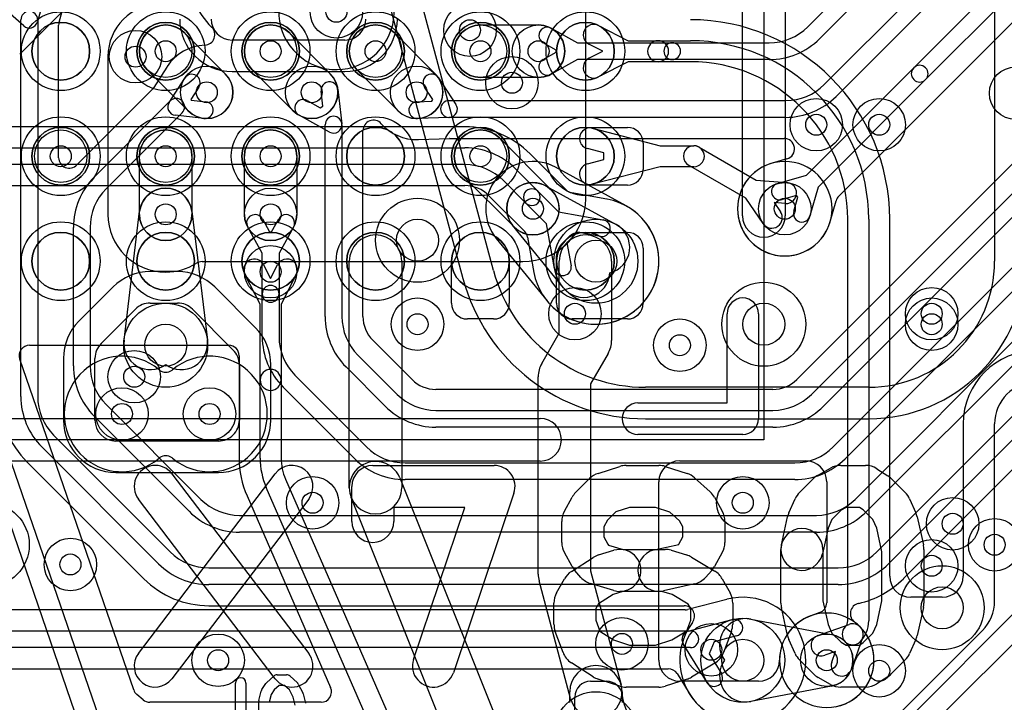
# Model space of a CAD drawing. Extents: x -0.9 to 20.9, y 0 to 20.
# Tile 17 of 39: x 10.1 to 14.7, y 2.6 to 5.9. Entities that reach past the tile are written whole.
import ezdxf

# ---------------------------------------------------------------- set-up
doc = ezdxf.new("R2010")
doc.units = 0
for name, color, linetype in [('1-2-via', 1, 'CONTINUOUS'), ('1-3-via', 1, 'CONTINUOUS'), ('2-3-via', 1, 'CONTINUOUS'), ('3-4-bvh', 1, 'CONTINUOUS'), ('4-5-via', 1, 'CONTINUOUS'), ('4-6-via', 1, 'CONTINUOUS'), ('5-6-via', 1, 'CONTINUOUS'), ('L1', 3, 'CONTINUOUS'), ('L2', 3, 'CONTINUOUS'), ('L3', 3, 'CONTINUOUS'), ('L4', 3, 'CONTINUOUS'), ('L5', 7, 'CONTINUOUS'), ('L6', 7, 'CONTINUOUS'), ('MetalMask-A', 176, 'CONTINUOUS'), ('PartsArea-A', 111, 'CONTINUOUS'), ('PartsSilk-A', 221, 'CONTINUOUS'), ('Resist-A', 2, 'CONTINUOUS'), ('Silk-A', 140, 'CONTINUOUS')]:
    doc.layers.add(name, color=color, linetype=linetype)

msp = doc.modelspace()

# ---------------------------------------------------------------- linework, layer by layer
at = {"layer": '1-2-via'}
for centre in [(10.75, 5.75), (11.25, 5.75), (11.75, 5.75), (12.25, 5.75), (10.25, 5.25), (10.75, 5.25), (11.25, 5.25), (12.25, 5.25), (14.4, 4.45), (10.6, 4.2), (13.5, 3.6), (14.4, 3.3), (13.35, 2.9), (11, 2.85)]:
    msp.add_circle(centre, 0.05, dxfattribs=at)
at = {"layer": '1-3-via'}
for centre in [(13.7, 5), (13.9, 2.85)]:
    msp.add_circle(centre, 0.05, dxfattribs=at)
at = {"layer": '2-3-via'}
for centre in [(12.52675, 5.75), (10.94569, 5.55431), (11.44569, 5.55431), (11.94569, 5.55431), (10.75, 4.97325), (11.25, 4.97325), (12.5, 5), (11.95, 4.45), (13.2, 4.35), (14.7, 3.4), (10.296, 3.306), (12.924, 2.928)]:
    msp.add_circle(centre, 0.05, dxfattribs=at)
at = {"layer": '3-4-bvh'}
for centre in [(11.95, 4.85), (12.8, 4.75), (13.6, 4.45), (10.75, 4.35), (14.45, 3.1), (13.5, 2.85)]:
    msp.add_circle(centre, 0.1, dxfattribs=at)
at = {"layer": '4-5-via'}
for centre in [(10.60644, 5.72403), (12.4, 5.6), (13.85, 5.4), (11.25, 4.7), (11.45, 3.6), (14.5, 3.5), (14.15, 2.8)]:
    msp.add_circle(centre, 0.05, dxfattribs=at)
at = {"layer": '4-6-via'}
for centre in [(11.5635, 5.93775), (10.54172, 4.02264), (10.95908, 4.02264)]:
    msp.add_circle(centre, 0.05, dxfattribs=at)
at = {"layer": '5-6-via'}
for centre in [(12.2, 5.85), (14.15, 5.4), (12.7, 4.5), (14.4, 4.5)]:
    msp.add_circle(centre, 0.05, dxfattribs=at)
at = {"layer": 'L1'}
for p, q in [((12.81251, 5.87247), (12.9545, 5.8)), ((12.83251, 5.75), (12.76705, 5.78341)), ((12.9545, 5.8), (13.09624, 5.8)), ((13.09624, 5.8), (13.25, 5.8)), ((12.76705, 5.71659), (12.83251, 5.75)), ((12.9545, 5.7), (12.81251, 5.62753)), ((13.09624, 5.7), (12.9545, 5.7)), ((13.25, 5.7), (13.09624, 5.7)), ((12.75, 5.3875), (12.95, 5.3875)), ((12.78438, 5.38313), (13.10634, 5.3)), ((13.025, 5.3125), (13.025, 5.1875)), ((12.83746, 5.26615), (12.75938, 5.28631)), ((12.83746, 5.23385), (12.83746, 5.26615)), ((13.10634, 5.3), (13.26699, 5.3)), ((13.29199, 5.2933), (13.56369, 5.13643)), ((12.75938, 5.21369), (12.83746, 5.23385)), ((13.10634, 5.2), (12.78438, 5.11687)), ((13.26699, 5.2), (13.10634, 5.2)), ((13.51371, 5.04982), (13.24199, 5.2067)), ((13.56369, 5.13643), (13.71007, 5.1246)), ((12.95, 5.1125), (12.75, 5.1125)), ((13.59714, 4.92899), (13.51371, 5.04982)), ((13.70201, 5.02492), (13.64948, 5.02917)), ((13.64948, 5.02917), (13.67942, 4.98581)), ((14, 3.03713), (14, 4.95)), ((14.1, 4.95), (14.1, 3.03713)), ((14.20004, 3.25), (14.20004, 4.95)), ((12.72407, 4.8875), (12.95, 4.8875)), ((12.63447, 4.82897), (12.67103, 4.86553)), ((13.025, 4.8125), (13.025, 4.55)), ((11.625, 3.67157), (11.625, 4.75)), ((11.875, 4.75), (11.875, 3.67157)), ((12.1125, 4.55), (12.1125, 4.75)), ((12.3875, 4.75), (12.3875, 4.55)), ((12.6125, 4.55), (12.6125, 4.77593)), ((12.625, 4.4067), (12.625, 4.75)), ((12.875, 4.75), (12.875, 4.37321)), ((11.21659, 4.73295), (11.25, 4.66749)), ((11.25, 4.66749), (11.28341, 4.73295)), ((11.2, 4.5455), (11.12753, 4.68749)), ((11.37247, 4.68749), (11.3, 4.5455)), ((11.2, 4.18507), (11.2, 4.5455)), ((11.3, 4.5455), (11.3, 4.18507)), ((12.3125, 4.475), (12.1875, 4.475)), ((12.95, 4.475), (12.6875, 4.475)), ((13.425, 4.075), (13.425, 4.5)), ((13.575, 4.5), (13.575, 4)), ((9.79727, 4.4163), (10.43075, 2.57921)), ((10.33621, 2.54662), (9.70273, 4.3837)), ((12.54175, 4.2625), (12.625, 4.4067)), ((10.10181, 4.35), (11.04999, 4.35)), ((10.59754, 2.70911), (10.05457, 4.28374)), ((11.09996, 4.30003), (11.09996, 3.81262)), ((12.85825, 4.31071), (12.775, 4.16651)), ((11.2, 3.81263), (11.2, 4.18507)), ((11.3, 4.18507), (11.3, 3.81263)), ((12.525, 3.25982), (12.525, 4.2)), ((12.775, 4.16651), (12.775, 3.27628)), ((13, 4.075), (13.425, 4.075)), ((14.54996, 3.975), (14.54996, 3.25)), ((14.7, 3.13284), (14.7, 3.975)), ((13.5, 3.925), (13, 3.925)), ((13.2, 3.8), (13.79996, 3.8)), ((11.32089, 3.71261), (11.82076, 2.56767)), ((11.86602, 3.71809), (12.33508, 2.54837)), ((11.72912, 2.52766), (11.22924, 3.67259)), ((13.1, 2.85), (13.1, 3.7)), ((13.89996, 3.7), (13.89996, 3.12414)), ((11.13756, 3.63257), (11.536, 2.71996)), ((12.10305, 2.45531), (11.63398, 3.62505)), ((12.775, 3.27628), (12.92074, 2.73235)), ((12.67926, 2.66765), (12.52926, 3.22747)), ((14.44996, 3.15), (14.30004, 3.15)), ((13.86677, 3.07707), (13.82444, 3.06198)), ((13.85803, 2.96775), (14.00695, 3.02084)), ((14.07084, 2.95695), (14.01775, 2.80803)), ((14.20858, 2.55858), (14.64142, 2.99142)), ((13.94124, 2.89124), (13.89161, 2.87355)), ((13.92355, 2.84161), (13.94124, 2.89124)), ((12.77497, 2.75), (12.85117, 2.75)), ((13.57496, 2.75), (13.2, 2.75)), ((10.64232, 2.6619), (10.61241, 2.68733)), ((12.675, 2.6496), (12.675, 2.7)), ((12.7, 2.425), (12.7, 2.67503)), ((12.925, 2.7), (12.925, 2.6496)), ((11.4902, 2.65), (10.67469, 2.65))]:
    msp.add_line(p, q, dxfattribs=at)
for centre, radius in [((10.25, 5.75), 0.1375), ((10.75, 5.75), 0.1375), ((10.75, 5.75), 0.125), ((11.25, 5.75), 0.1375), ((11.25, 5.75), 0.125), ((11.75, 5.75), 0.1375), ((11.75, 5.75), 0.125), ((12.25, 5.75), 0.1375), ((12.25, 5.75), 0.125), ((12.75, 5.75), 0.1375), ((10.25, 5.25), 0.1375), ((10.25, 5.25), 0.125), ((10.75, 5.25), 0.1375), ((10.75, 5.25), 0.125), ((11.25, 5.25), 0.1375), ((11.25, 5.25), 0.125), ((11.75, 5.25), 0.1375), ((12.25, 5.25), 0.1375), ((12.25, 5.25), 0.125), ((12.75, 5.25), 0.1375), ((13.7, 5), 0.125), ((10.25, 4.75), 0.1375), ((10.75, 4.75), 0.1375), ((11.25, 4.75), 0.1375), ((11.75, 4.75), 0.1375), ((12.25, 4.75), 0.1375), ((12.75, 4.75), 0.1375), ((14.4, 4.45), 0.125), ((10.6, 4.2), 0.125), ((13.5, 3.6), 0.125), ((14.4, 3.3), 0.125), ((13.35, 2.9), 0.125), ((11, 2.85), 0.125), ((13.9, 2.85), 0.125)]:
    msp.add_circle(centre, radius, dxfattribs=at)
for centre, radius, start, end in [((12.78978, 5.82794), 0.05, 62.95831, -117.03882), ((13.25, 4.95), 0.95004, 0, 90), ((13.09624, 5.75), 0.05, 90, -90), ((13.09624, 5.75), 0.05, -90, 90), ((13.25, 4.95), 0.85, 0, 90), ((12.78978, 5.67206), 0.05, 117.04169, -62.96118), ((13.25, 4.95), 0.75, 0, 90), ((12.75, 5.25), 0.1375, 90, -90), ((12.77188, 5.33472), 0.05, 75.52183, -104.47748), ((12.95, 5.3125), 0.075, 0, 90), ((13.26699, 5.25), 0.05, 59.99927, -120.00016), ((13.26699, 5.25), 0.05, -90, 90), ((12.77188, 5.16528), 0.05, 104.47817, -75.52252), ((12.95, 5.1875), 0.075, -90, 0), ((13.70604, 5.07476), 0.05, -94.62281, 85.37811), ((13.63828, 4.9574), 0.05, -145.37225, 34.62387), ((12.25, 4.75), 0.1375, 0, 180), ((12.72406, 4.8125), 0.075, 89.99236, 135), ((12.95, 4.8125), 0.075, 0, 90), ((11.75, 4.75), 0.125, 0, 180), ((12.75, 4.75), 0.125, 0, 180), ((12.6875, 4.77593), 0.075, 134.9946, 180), ((11.17206, 4.71022), 0.05, 27.04169, -152.96118), ((11.32794, 4.71022), 0.05, -27.04169, 152.96118), ((13.5, 4.5), 0.075, 0, 180), ((12.1875, 4.55), 0.075, 180, -90), ((12.3125, 4.55), 0.075, -90, 0), ((12.6875, 4.55), 0.075, 180, -90), ((12.95, 4.55), 0.075, -90, 0), ((12.75, 4.37321), 0.125, -30.00073, 0), ((10.10181, 4.30003), 0.04997, 90, -160.97402), ((11.04999, 4.30003), 0.04997, 0, 90), ((14.9, 3.975), 0.35004, 90, 180), ((11.25, 4.18507), 0.05, 0, 180), ((12.65, 4.2), 0.125, 149.99927, 180), ((11.25, 4.18507), 0.05, 180, 0), ((14.9, 3.975), 0.2, 90, 180), ((13, 4), 0.075, 90, -90), ((13.5, 4), 0.075, -90, 0), ((11.55, 3.81264), 0.45004, -179.99745, -156.41407), ((11.55, 3.81264), 0.35, -179.99836, -156.41371), ((11.55, 3.81264), 0.25, -179.99771, -156.4138), ((11.75, 3.67157), 0.125, 21.84907, -158.1492), ((13.2, 3.7), 0.1, 90, 180), ((13.79996, 3.7), 0.1, 0, 90), ((11.75, 3.67157), 0.125, 180, 0), ((12.65, 3.25982), 0.125, 180, -165.00097), ((14.30004, 3.25), 0.1, 180, -90), ((14.44996, 3.25), 0.1, -90, 0), ((13.84999, 3.12414), 0.04997, -70.37934, 0), ((14.5, 3.13284), 0.2, -45, 0), ((13.9, 2.85), 0.22504, 110.07359, 180), ((13.80561, 3.1083), 0.04997, -69.92578, -69.75532), ((13.87482, 2.92065), 0.15004, 109.61966, 110.24542), ((14.02374, 2.97376), 0.05, 135, -45), ((13.96037, 3.03713), 0.03963, -45, 0), ((14.02374, 2.97374), 0.05, -19.61991, 109.61991), ((13.96037, 3.03713), 0.13963, -45, 0), ((13.87482, 2.92065), 0.05, 109.61991, -70.37884), ((12.8, 2.7), 0.125, 0, 180), ((13.2, 2.85), 0.1, 180, -90), ((13.57496, 2.85), 0.1, -90, 0), ((13.97065, 2.82482), 0.05, 160.38009, -19.62116), ((12.8, 2.7), 0.125, -165.00097, 14.99968), ((12.77497, 2.67503), 0.07497, 90, 180), ((12.85117, 2.67503), 0.07497, 5.21173, 90), ((10.64478, 2.7254), 0.04997, -160.97402, -130.37371), ((11.4902, 2.69997), 0.04997, -90, 23.57948), ((13.125, 2.7), 0.2, -174.79027, -90), ((10.67469, 2.69997), 0.04997, -130.37371, -90)]:
    msp.add_arc(centre, radius, start, end, dxfattribs=at)
at = {"layer": 'L2'}
for p, q in [((12.75179, 5.04821), (12.75179, 6.25)), ((10.05433, 5.73607), (10.40913, 6.09087)), ((12.25, 5.875), (12.52675, 5.875)), ((10.83839, 5.83839), (11.03408, 5.6427)), ((11.33839, 5.83839), (11.53408, 5.6427)), ((11.83839, 5.83839), (12.03408, 5.6427)), ((10.47496, 5.72504), (10.47496, 4.97325)), ((10.8573, 5.46592), (10.66161, 5.66161)), ((11.3573, 5.46592), (11.16161, 5.66161)), ((11.8573, 5.46592), (11.66161, 5.66161)), ((12.52675, 5.625), (12.25, 5.625)), ((12.33839, 5.33839), (12.58839, 5.08839)), ((10.625, 4.97325), (10.625, 5.25)), ((10.875, 5.25), (10.875, 4.97325)), ((11.125, 4.97325), (11.125, 5.25)), ((11.375, 5.25), (11.375, 4.97325)), ((12.41161, 4.91161), (12.16161, 5.16161)), ((10.92321, 4.74821), (12.45179, 4.74821))]:
    msp.add_line(p, q, dxfattribs=at)
for centre in [(10.75, 5.75), (11.25, 5.75), (11.75, 5.75), (12.25, 5.75), (12.52675, 5.75), (10.94569, 5.55431), (11.44569, 5.55431), (11.94569, 5.55431), (14.8, 5.55), (10.25, 5.25), (10.75, 5.25), (11.25, 5.25), (12.25, 5.25), (12.5, 5), (13.7, 5), (10.75, 4.97325), (11.25, 4.97325), (11.95, 4.45), (14.4, 4.45), (13.2, 4.35), (10.6, 4.2), (13.5, 3.6), (14.7, 3.4), (10.296, 3.306), (14.4, 3.3), (12.924, 2.928), (13.35, 2.9), (11, 2.85), (13.9, 2.85)]:
    msp.add_circle(centre, 0.125, dxfattribs=at)
for centre, radius, start, end in [((10.72496, 5.72504), 0.25, 90, 180), ((10.75, 5.75), 0.125, 45, -135), ((11.25, 5.75), 0.125, 45, -135), ((11.75, 5.75), 0.125, 45, -135), ((12.25, 5.75), 0.125, 90, -90), ((12.52675, 5.75), 0.125, -90, 90), ((10.94569, 5.55431), 0.125, -135, 45), ((11.44569, 5.55431), 0.125, -135, 45), ((11.94569, 5.55431), 0.125, -135, 45), ((10.75, 5.25), 0.125, 0, 180), ((11.25, 5.25), 0.125, 0, 180), ((12.25, 5.25), 0.125, 45, -135), ((13.7, 5), 0.22504, 90, -90), ((13.7, 5), 0.22504, -90, 90), ((12.5, 5), 0.125, -135, 45), ((12.45179, 5.04821), 0.3, -90, 0), ((10.75001, 4.97325), 0.27505, 180, -90.00208), ((10.75, 4.97325), 0.125, 180, 0), ((11.25, 4.97325), 0.125, 180, 0), ((10.75, 4.97325), 0.27504, -89.80835, -57.7961), ((10.92321, 4.69824), 0.04997, 90, 122.20472), ((10.75109, 4.64824), 0.04997, 90.19492, 91.24985), ((13.9, 2.85), 0.22504, 90, -90), ((13.9, 2.85), 0.22504, -90, 90)]:
    msp.add_arc(centre, radius, start, end, dxfattribs=at)
at = {"layer": 'L3'}
for p, q in [((13.88813, 5.59115), (14.58384, 6.28686)), ((14.64041, 6.23029), (13.9447, 5.53458)), ((14.31465, 5.67121), (14.83385, 6.19041)), ((13.80959, 5.86615), (14.08385, 6.14041)), ((14.89042, 6.13384), (14.37121, 5.61465)), ((14.14042, 6.08384), (13.86616, 5.80958)), ((13.9576, 5.05956), (14.96116, 6.0631)), ((10.17483, 6.02114), (10.13857, 5.88939)), ((10.07343, 5.8701), (9.97128, 5.96087)), ((10.24183, 5.88758), (10.27129, 5.9946)), ((10.06, 4.10594), (10.06, 5.9)), ((10.14, 5.9), (10.14, 4.10594)), ((10.24004, 5.24301), (10.24004, 5.87432)), ((12.58748, 5.85925), (12.7121, 5.79)), ((12.61055, 5.75492), (12.54862, 5.78933)), ((12.7121, 5.79), (13.16374, 5.79)), ((13.16374, 5.79), (13.62574, 5.79)), ((12.54862, 5.71067), (12.61055, 5.74508)), ((12.61055, 5.74508), (12.61055, 5.75492)), ((12.7121, 5.71), (12.58748, 5.64075)), ((13.16374, 5.71), (12.7121, 5.71)), ((13.62574, 5.71), (13.16374, 5.71)), ((15.26311, 5.69321), (13.75679, 4.18688)), ((10.7554, 5.67446), (10.69325, 5.57774)), ((13.8028, 5.15936), (14.31465, 5.67121)), ((10.76635, 5.50644), (10.84053, 5.62188)), ((12.04997, 5.62323), (12.13336, 5.49705)), ((13.82753, 4.11615), (15.33385, 5.62247)), ((14.37121, 5.61465), (13.85936, 5.1028)), ((10.68654, 5.56942), (10.33884, 5.22172)), ((10.90783, 5.57864), (10.87022, 5.52011)), ((11.49898, 5.48858), (11.49036, 5.55972)), ((11.56978, 5.56934), (11.58971, 5.40482)), ((12.02223, 5.52012), (11.98323, 5.57913)), ((15.39042, 5.5659), (13.8841, 4.05958)), ((10.40958, 5.15098), (10.77172, 5.5131)), ((10.87022, 5.52011), (10.87162, 5.51718)), ((10.87162, 5.51718), (10.94077, 5.50958)), ((11.42402, 5.51487), (11.48682, 5.48036)), ((11.94736, 5.50934), (12.01804, 5.51197)), ((12.01804, 5.51197), (12.02223, 5.52012)), ((12.1, 5.515), (13.70428, 5.515)), ((13.93113, 3.86615), (15.58385, 5.51887)), ((10.82828, 5.45654), (10.46615, 5.09441)), ((10.93203, 5.43006), (10.79563, 5.44506)), ((11.53074, 5.36495), (11.3855, 5.44475)), ((11.48682, 5.48036), (11.49898, 5.48858)), ((15.64042, 5.4623), (13.9877, 3.80958)), ((11.51, 4.48702), (11.51, 5.4)), ((11.59, 5.4), (11.59, 4.48702)), ((12.10148, 5.43503), (11.95034, 5.4294)), ((13.70428, 5.435), (12.1, 5.435)), ((14.03473, 3.61615), (15.83385, 5.41527)), ((11.69004, 4.48702), (11.69004, 5.37177)), ((15.89042, 5.3587), (14.0913, 3.55958)), ((11.95406, 5.32943), (12.10181, 5.33493)), ((12.10367, 5.33496), (13.69647, 5.33496)), ((14.13833, 3.36615), (16.08385, 5.31167)), ((16.14042, 5.2551), (14.1949, 3.30958)), ((13.71019, 5.23694), (13.63999, 5.21689)), ((12.94392, 5.01327), (12.60818, 5.19733)), ((14.26564, 3.23884), (16.21116, 5.18436)), ((13.66567, 5.12019), (13.8028, 5.15936)), ((12.56009, 5.10961), (12.89614, 4.92538)), ((13.85936, 5.1028), (13.82019, 4.96567)), ((13.75579, 5.06273), (13.68765, 5.04327)), ((13.74327, 4.98765), (13.76273, 5.05579)), ((13.76273, 5.05579), (13.75579, 5.06273)), ((13.91672, 4.93936), (13.94488, 5.03795)), ((10.55146, 4.37407), (10.62591, 4.98829)), ((10.87409, 4.98829), (10.94854, 4.37407)), ((11.21067, 4.95138), (11.24508, 4.88945)), ((11.25492, 4.88945), (11.28933, 4.95138)), ((10.31, 4.25198), (10.31, 4.91056)), ((10.39, 4.91056), (10.39, 4.25198)), ((11.21, 4.7879), (11.14075, 4.91252)), ((11.24508, 4.88945), (11.25492, 4.88945)), ((11.35925, 4.91252), (11.29, 4.7879)), ((12.64483, 4.62381), (12.40302, 4.92113)), ((12.32541, 4.85801), (12.56722, 4.56069)), ((11.21, 4.59462), (11.21, 4.7879)), ((11.29, 4.7879), (11.29, 4.59462)), ((11.21, 4.39098), (11.21, 4.59462)), ((11.29, 4.59462), (11.29, 4.39098)), ((11.92391, 4.18688), (11.73688, 4.37391)), ((11.66615, 4.30317), (11.85317, 4.11615)), ((11.7966, 4.05958), (11.60958, 4.2466)), ((11.36615, 4.20713), (11.70713, 3.86615)), ((11.65056, 3.80958), (11.30958, 4.15056)), ((13.64368, 4.14004), (12.03702, 4.14004)), ((10.46615, 4.06813), (10.91813, 3.61615)), ((12.03702, 4.04), (13.64368, 4.04)), ((10.86156, 3.55958), (10.40958, 4.01156)), ((13.64368, 3.96), (12.03702, 3.96)), ((10.21615, 3.92209), (10.77209, 3.36615)), ((10.71552, 3.30958), (10.15958, 3.86552)), ((10.08884, 3.79478), (10.64478, 3.23884)), ((11.89098, 3.79), (13.74728, 3.79)), ((13.74728, 3.71), (11.89098, 3.71)), ((11.10198, 3.54), (13.85088, 3.54)), ((13.85088, 3.46), (11.10198, 3.46)), ((10.95594, 3.29), (13.95448, 3.29)), ((13.95448, 3.21), (10.95594, 3.21)), ((10.95594, 3.10996), (13.21998, 3.10996)), ((13.53751, 3.04645), (13.92344, 2.97278)), ((13.92344, 2.72722), (13.53751, 2.65355))]:
    msp.add_line(p, q, dxfattribs=at)
for centre, radius in [((12.52675, 5.75), 0.125), ((10.94569, 5.55431), 0.125), ((11.44569, 5.55431), 0.125), ((11.94569, 5.55431), 0.125), ((14.8, 5.55), 0.125), ((12.5, 5), 0.125), ((13.7, 5), 0.125), ((10.75, 4.97325), 0.125), ((11.25, 4.97325), 0.125), ((11.95, 4.85), 0.2), ((12.8, 4.75), 0.2), ((13.6, 4.45), 0.2), ((11.95, 4.45), 0.125), ((10.75, 4.35), 0.2), ((13.2, 4.35), 0.125), ((9.9, 3.4), 0.2), ((14.7, 3.4), 0.125), ((10.296, 3.306), 0.125), ((14.45, 3.1), 0.2), ((12.924, 2.928), 0.125), ((13.5, 2.85), 0.2), ((13.9, 2.85), 0.125), ((12.8, 2.5), 0.2)]:
    msp.add_circle(centre, radius, dxfattribs=at)
for centre, radius, start, end in [((10.0543, 6.0543), 0.22504, -14.72724, -132.00652), ((11.21088, 6.11825), 0.35004, 179.68245, -133.70707), ((10.1, 5.9), 0.04, 0, 180), ((10.1, 5.9), 0.04, -131.62521, -15.38074), ((10.29001, 5.87432), 0.04997, 164.61214, 180), ((10.93448, 5.82909), 0.04997, -87.66036, 46.28924), ((13.62574, 6.05), 0.26, -90, -45), ((12.56805, 5.82429), 0.04, 60.93566, -119.06043), ((10.9457, 5.55428), 0.22507, 92.33762, 146.91221), ((13.16374, 5.75), 0.04, 90, -90), ((13.16374, 5.75), 0.04, -90, 90), ((13.62574, 6.05), 0.34, -90, -45), ((10.71475, 5.70362), 0.04997, -32.95224, -31.98837), ((12.56805, 5.67571), 0.04, 119.06434, -60.93957), ((14.34293, 5.64293), 0.04, -45, 135), ((10.71336, 5.70147), 0.04997, -32.72007, -32.35422), ((10.94462, 5.55263), 0.22505, 146.86353, 147.14316), ((10.71433, 5.70297), 0.04997, -33.14308, -32.72007), ((10.87418, 5.60026), 0.14003, 147.04303, 147.27682), ((10.87418, 5.60026), 0.04, -32.72059, 147.27581), ((12.0166, 5.60118), 0.04, 33.45566, -146.54003), ((14.34293, 5.64293), 0.04, 135, -45), ((11.53007, 5.56453), 0.04, 6.90649, -173.09283), ((13.70428, 5.775), 0.26, -90, -45), ((10.65121, 5.60475), 0.04997, -45, -32.72007), ((10.8, 5.48482), 0.04, 147.27941, -96.27217), ((10.8, 5.48482), 0.04, -45, 135), ((10.9364, 5.46982), 0.04, -96.27217, 83.72436), ((11.40476, 5.47981), 0.04, 61.21807, -118.78595), ((11.94885, 5.46937), 0.04, 92.13488, -87.8667), ((12.1, 5.475), 0.04, 90, -90), ((12.09999, 5.475), 0.04, -87.86512, 33.45566), ((13.70428, 5.775), 0.34, -90, -45), ((11.55, 5.4), 0.04, 0, 180), ((11.55, 5.40001), 0.04, -118.78193, 6.90649), ((11.74001, 5.37177), 0.04997, 41.59259, 180), ((11.94569, 5.55433), 0.22505, -138.40811, -88.57923), ((11.95251, 5.2794), 0.04997, 91.10082, 91.42207), ((11.94885, 5.46937), 0.14004, -88.89523, -87.86785), ((12.10367, 5.28499), 0.04997, 90, 92.13298), ((13.69647, 5.28499), 0.04997, -74.06405, 90), ((10.29001, 5.24301), 0.04997, 180, -42.72106), ((10.65, 4.91055), 0.44005, 134.99908, 137.27648), ((12.5, 5), 0.22504, 61.26762, -140.87934), ((13.7, 5), 0.22504, 105.55055, -15.68765), ((13.62627, 5.26494), 0.04997, -74.4452, -74.06405), ((10.65, 4.91056), 0.34, 135, 180), ((12.5, 5), 0.125, 61.26772, -140.87991), ((13.67666, 5.08173), 0.04, 105.94736, -74.05924), ((10.65, 4.91056), 0.26, 135, 180), ((10.75, 4.97325), 0.125, 6.91068, 173.08932), ((13.99293, 5.02423), 0.04997, 135, 164.06405), ((12.8, 4.75), 0.30004, -140.73088, 60.91312), ((12.96794, 5.05709), 0.04997, -118.72942, -118.67818), ((12.8, 4.75), 0.30004, 61.26868, 61.32767), ((12.83605, 4.81577), 0.22504, 60.81631, 61.26762), ((12.97015, 5.05587), 0.04997, -119.18601, -119.08356), ((13.78173, 4.97666), 0.04, 164.05264, -15.94077), ((11.17571, 4.93195), 0.04, 29.06434, -150.93957), ((11.32429, 4.93195), 0.04, -29.06434, 150.93957), ((13.96477, 4.92564), 0.04997, 164.06405, 164.31447), ((12.83605, 4.81577), 0.125, -75.87704, 61.26748), ((12.74181, 4.70268), 0.125, -140.87991, -3.72901), ((11.25, 4.59462), 0.04, 0, 180), ((11.25, 4.59462), 0.04, 180, 0), ((12.74182, 4.70267), 0.22504, -140.88292, -140.69286), ((12.52903, 4.52846), 0.04997, 39.26682, 39.30635), ((11.85, 4.48702), 0.34, 180, -135), ((11.85, 4.48702), 0.26, 180, -135), ((11.85, 4.48701), 0.15996, 179.99642, -135.00507), ((10.67555, 4.35903), 0.125, 173.08932, -53.44454), ((10.82445, 4.35903), 0.125, -126.55546, 6.91114), ((11.55, 4.39098), 0.34, 180, -135), ((11.55, 4.39098), 0.26, 180, -135), ((10.65, 4.25198), 0.34, 180, -135), ((10.65, 4.25198), 0.26, 180, -135), ((12.03701, 4.3), 0.15996, -134.99493, -89.99642), ((13.64369, 4.3), 0.15996, -90.00358, -45.00507), ((10.40001, 4.10594), 0.44005, 180, -135.00092), ((10.4, 4.10594), 0.34, 180, -135), ((10.4, 4.10594), 0.26, 180, -135), ((12.03702, 4.3), 0.26, -135, -90), ((13.64368, 4.3), 0.26, -90, -45), ((12.03702, 4.3), 0.34, -135, -90), ((13.64368, 4.3), 0.34, -90, -45), ((11.89098, 4.05), 0.26, -135, -90), ((13.74728, 4.05), 0.26, -90, -45), ((11.89098, 4.05), 0.34, -135, -90), ((13.74728, 4.05), 0.34, -90, -45), ((11.10198, 3.8), 0.26, -135, -90), ((13.85088, 3.8), 0.26, -90, -45), ((11.10198, 3.8), 0.34, -135, -90), ((13.85088, 3.8), 0.34, -90, -45), ((10.95594, 3.55), 0.26, -135, -90), ((13.95448, 3.55), 0.26, -90, -45), ((10.95594, 3.55), 0.34, -135, -90), ((13.95448, 3.55), 0.34, -90, -45), ((10.60945, 3.20351), 0.04997, 43.9622, 45), ((10.95593, 3.55001), 0.44005, -134.88031, -89.9987), ((13.9545, 3.55002), 0.44005, -77.179, -45.12153), ((14.30097, 3.20351), 0.04997, 135, 136.03779), ((13.21998, 3.05999), 0.04997, -36.86531, 90), ((14.06232, 3.072), 0.04997, 102.74023, -126.16815), ((14.06324, 3.07222), 0.04997, 102.82358, 103.82488), ((13.5, 2.85), 0.30004, 143.13316, -79.51513), ((13.51407, 2.92367), 0.125, 79.19169, -143.88736), ((13.9, 2.85), 0.22504, -79.38113, 53.82569), ((13.9, 2.85), 0.125, -79.19169, 79.19169), ((13.51407, 2.77633), 0.125, 143.88736, -79.19285)]:
    msp.add_arc(centre, radius, start, end, dxfattribs=at)
at = {"layer": 'L4'}
for p, q in [((11.60384, 5.80308), (11.0668, 5.80308)), ((11.0668, 5.65304), (11.60384, 5.65304)), ((12.17574, 5.39004), (9.67426, 5.39004)), ((9.67426, 5.29), (12.17573, 5.29)), ((12.65888, 5.08919), (12.48771, 5.26036)), ((12.17573, 5.21), (9.67426, 5.21)), ((12.41615, 5.19041), (12.52323, 5.08333)), ((12.46665, 5.02677), (12.35958, 5.13384)), ((9.67426, 5.10996), (12.17574, 5.10996)), ((12.52322, 5.08333), (12.62141, 4.98514)), ((12.85284, 5.04535), (12.6854, 5.07533)), ((12.28885, 5.06311), (12.46081, 4.89115)), ((12.56485, 4.92858), (12.46666, 5.02677)), ((12.62141, 4.98514), (12.83524, 4.94687)), ((12.60313, 4.71476), (12.56485, 4.92858)), ((12.71161, 4.88773), (12.66227, 4.83834)), ((12.82114, 4.86813), (12.71161, 4.88773)), ((12.47467, 4.86462), (12.50465, 4.69714)), ((12.66227, 4.83834), (12.68187, 4.72886)), ((10.80663, 4.70104), (10.67632, 4.70102)), ((10.49955, 4.62779), (10.33615, 4.46439)), ((11.17793, 4.43333), (10.98347, 4.6278)), ((10.44225, 4.35829), (10.60565, 4.52169)), ((10.67634, 4.55098), (10.80666, 4.551)), ((10.87739, 4.52171), (11.07185, 4.32724)), ((10.26292, 4.28758), (10.26292, 3.99388)), ((10.41296, 3.99388), (10.41296, 4.28758)), ((11.10113, 4.25654), (11.10115, 3.99389)), ((11.25119, 3.99391), (11.25116, 4.25656)), ((11.00115, 3.89388), (10.51296, 3.89388)), ((10.51296, 3.74384), (11.00115, 3.74384)), ((15.25024, 3.53314), (13.45143, 1.73435)), ((14.44088, 2.5823), (15.34415, 3.48557)), ((13.42326, 3.14007), (13.2382, 3.09167)), ((13.22556, 3.09004), (5.1, 3.09004)), ((13.23989, 2.9887), (13.44939, 3.04349)), ((5.1, 2.99), (13.25, 2.99)), ((13.46963, 2.96609), (13.36291, 2.93818)), ((13.25, 2.91), (5.1, 2.91)), ((13.32991, 2.74479), (13.21599, 2.92896)), ((13.36291, 2.93818), (13.33997, 2.88061)), ((13.33997, 2.88061), (13.39795, 2.78687)), ((5.25737, 2.80996), (13.14412, 2.80996)), ((13.18662, 2.78628), (13.24392, 2.69365))]:
    msp.add_line(p, q, dxfattribs=at)
for centre, radius in [((11.5635, 5.93775), 0.125), ((10.60644, 5.72403), 0.125), ((12.4, 5.6), 0.125), ((13.85, 5.4), 0.125), ((11.95, 4.85), 0.2), ((12.8, 4.75), 0.2), ((11.25, 4.7), 0.125), ((13.6, 4.45), 0.2), ((10.75, 4.35), 0.2), ((10.54172, 4.02264), 0.125), ((10.95908, 4.02264), 0.125), ((11.45, 3.6), 0.125), ((14.5, 3.5), 0.125), ((9.9, 3.4), 0.2), ((14.45, 3.1), 0.2), ((13.5, 2.85), 0.2), ((14.15, 2.8), 0.125), ((12.8, 2.5), 0.2)]:
    msp.add_circle(centre, radius, dxfattribs=at)
for centre, radius, start, end in [((11.0668, 5.90308), 0.25004, 180, -90), ((11.0668, 5.90308), 0.1, 180, -90), ((11.60384, 5.90308), 0.1, -90, 0), ((11.60384, 5.90308), 0.25004, -90, 0), ((12.17574, 4.94999), 0.44005, 45.00092, 90), ((12.17573, 4.95), 0.34, 44.99881, 90), ((12.52223, 5.29649), 0.04997, -135, -133.69455), ((12.17573, 4.95), 0.26, 44.99844, 90), ((12.17575, 4.95), 0.15996, 45.00253, 90.00358), ((12.49494, 5.05505), 0.04, 45, -134.99906), ((12.49494, 5.05505), 0.04, -135.01013, 44.99732), ((12.69421, 5.12452), 0.04997, -135, -100.1541), ((12.80001, 4.74999), 0.30005, -169.57952, 79.61847), ((12.82819, 4.9075), 0.14004, 79.41704, 79.86166), ((12.86309, 5.09428), 0.04997, -100.58585, -100.38792), ((12.82819, 4.9075), 0.04, -100.15237, 79.85306), ((12.42548, 4.85582), 0.04997, 10.14281, 45), ((10.67635, 4.45098), 0.25004, 90.00735, 134.99838), ((10.80666, 4.451), 0.25004, 44.99893, 90.00687), ((12.64252, 4.72181), 0.14006, -169.85505, -169.34793), ((12.45576, 4.68668), 0.04997, 10.42175, 10.65558), ((12.6425, 4.72181), 0.04, -169.84763, 10.14983), ((10.67636, 4.45098), 0.1, 90.01146, 135), ((10.80668, 4.451), 0.1, 45, 90.01001), ((10.51296, 4.28759), 0.25004, 135.16041, -179.99771), ((10.30082, 4.49972), 0.04997, -45.7946, -45), ((11.00112, 4.25653), 0.25004, 0.00626, 44.99838), ((10.51296, 4.28758), 0.1, 135, 180), ((11.00114, 4.25653), 0.1, 0.00573, 44.99744), ((10.51296, 3.99388), 0.25004, 180, -90), ((10.51296, 3.99388), 0.1, 180, -90), ((11.00115, 3.99388), 0.25004, -90, 0.00687), ((11.00115, 3.99388), 0.1, -90, 0.00474), ((13.50001, 2.84999), 0.30006, -148.40976, 104.65823), ((13.41144, 3.18862), 0.04997, -76.31695, -75.34632), ((13.22556, 3.14001), 0.04997, -90, -75.34632), ((13.45951, 3.00479), 0.04, -75.34538, 104.65616), ((13.25001, 2.95), 0.04, 104.65462, -148.26488), ((13.25, 2.95), 0.04, -90, 90), ((13.14412, 2.75999), 0.04997, 31.74045, 90), ((13.36393, 2.76583), 0.04, -148.26488, 31.73923), ((13.20142, 2.66736), 0.04997, 30.61961, 31.74045)]:
    msp.add_arc(centre, radius, start, end, dxfattribs=at)
at = {"layer": 'L5'}
for centre in [(11.5635, 5.93775), (12.2, 5.85), (10.60644, 5.72403), (12.4, 5.6), (13.85, 5.4), (14.15, 5.4), (11.25, 4.7), (12.7, 4.5), (14.4, 4.5), (10.54172, 4.02264), (10.95908, 4.02264), (11.45, 3.6), (14.5, 3.5), (14.15, 2.8)]:
    msp.add_circle(centre, 0.125, dxfattribs=at)
for centre, radius, start, end in [((11.56349, 5.93775), 0.27505, 140.5545, 41.13047), ((10.54172, 4.02264), 0.27505, 50.05894, -50.05894), ((10.95908, 4.02264), 0.27505, -129.94106, 129.94106), ((10.75038, 4.27183), 0.04997, -129.94211, -123.69007), ((10.7504, 4.27186), 0.05001, -123.69007, -56.30993), ((10.75042, 4.27183), 0.04997, -56.30993, -50.05789), ((10.75038, 3.77345), 0.04997, 123.69007, 129.94211), ((10.7504, 3.77342), 0.05001, 56.30993, 123.69007), ((10.75042, 3.77345), 0.04997, 50.05789, 56.30993)]:
    msp.add_arc(centre, radius, start, end, dxfattribs=at)
at = {"layer": 'L6'}
for p, q in [((14.69996, 9.25859), (14.69996, 4.75)), ((12.31159, 4.7059), (11.88279, 6.30621)), ((11.73786, 6.26738), (12.16666, 4.66707)), ((14.1, 4.15004), (13.03599, 4.15004)), ((13.03599, 4), (14.1, 4))]:
    msp.add_line(p, q, dxfattribs=at)
for centre in [(11.5635, 5.93775), (12.2, 5.85), (14.15, 5.4), (12.7, 4.5), (14.4, 4.5), (10.54172, 4.02264), (10.95908, 4.02264)]:
    msp.add_circle(centre, 0.125, dxfattribs=at)
for centre, radius, start, end in [((14.1, 4.75), 0.75, -90, 0), ((14.1, 4.75), 0.59996, -90, 0), ((13.036, 4.9), 0.74996, -165.00037, -90.00076), ((13.03599, 4.9), 0.9, -165.00039, -90), ((14.34994, 4.15), 2.5, -90, 0), ((14.34994, 4.15), 2.65004, -90, 0)]:
    msp.add_arc(centre, radius, start, end, dxfattribs=at)
at = {"layer": 'MetalMask-A'}
for centre, start, end in [((10.25, 5.75), 0, 180), ((10.75, 5.75), 0, 180), ((11.25, 5.75), 0, 180), ((11.75, 5.75), 0, 180), ((12.25, 5.75), 0, 180), ((12.75, 5.75), 0, 180), ((10.25, 5.75), 180, 0), ((10.75, 5.75), 180, 0), ((11.25, 5.75), 180, 0), ((11.75, 5.75), 180, 0), ((12.25, 5.75), 180, 0), ((12.75, 5.75), 180, 0), ((10.25, 5.25), 0, 180), ((10.75, 5.25), 0, 180), ((11.25, 5.25), 0, 180), ((11.75, 5.25), 0, 180), ((12.25, 5.25), 0, 180), ((12.75, 5.25), 0, 180), ((10.25, 5.25), 180, 0), ((10.75, 5.25), 180, 0), ((11.25, 5.25), 180, 0), ((11.75, 5.25), 180, 0), ((12.25, 5.25), 180, 0), ((12.75, 5.25), 180, 0), ((10.25, 4.75), 0, 180), ((10.75, 4.75), 0, 180), ((11.25, 4.75), 0, 180), ((11.75, 4.75), 0, 180), ((12.25, 4.75), 0, 180), ((12.75, 4.75), 0, 180), ((10.25, 4.75), 180, 0), ((10.75, 4.75), 180, 0), ((11.25, 4.75), 180, 0), ((11.75, 4.75), 180, 0), ((12.25, 4.75), 180, 0), ((12.75, 4.75), 180, 0)]:
    msp.add_arc(centre, 0.1375, start, end, dxfattribs=at)
at = {"layer": 'PartsArea-A'}
for p, q in [((13.6, 9.1), (13.6, 3.9)), ((13.6, 3.9), (8.4, 3.9))]:
    msp.add_line(p, q, dxfattribs=at)
at = {"layer": 'PartsSilk-A'}
for p, q in [((13.7016, 9.1), (13.7016, 4.96599)), ((13.4984, 4.96599), (13.4984, 8.9984)), ((8.5016, 4.0016), (12.53401, 4.0016)), ((12.53401, 3.7984), (8.4, 3.7984)), ((11.23125, 2.74343), (11.26458, 2.77399)), ((11.28148, 2.78056), (11.32593, 2.78056)), ((11.34283, 2.77399), (11.37616, 2.74343)), ((11.08241, 2.53889), (11.08241, 2.74167)), ((11.13241, 2.74167), (11.13241, 2.56389)), ((11.20883, 2.71109), (11.22735, 2.73887)), ((11.29121, 2.73056), (11.26727, 2.70862)), ((11.3162, 2.73056), (11.29121, 2.73056)), ((11.33921, 2.70946), (11.3162, 2.73056)), ((11.38132, 2.73676), (11.40354, 2.69509)), ((11.19427, 2.65884), (11.20538, 2.70328)), ((11.25283, 2.68696), (11.24352, 2.6497)), ((11.26727, 2.70862), (11.25283, 2.68696)), ((11.35797, 2.67428), (11.33921, 2.70946)), ((11.40573, 2.68939), (11.41684, 2.64495)), ((11.19352, 2.59722), (11.19352, 2.65278)), ((11.36759, 2.63581), (11.35797, 2.67428))]:
    msp.add_line(p, q, dxfattribs=at)
for centre, radius, start, end in [((13.6, 4.96599), 0.1016, 180, 0), ((12.53401, 3.9), 0.1016, -90, 90), ((11.28148, 2.75556), 0.025, 90, 132.51745), ((11.32593, 2.75556), 0.025, 47.4797, 90), ((11.10741, 2.74167), 0.025, 0, 180), ((11.24815, 2.725), 0.025, 132.5203, 146.30993), ((11.35926, 2.725), 0.025, 28.0617, 47.48255), ((11.22963, 2.69722), 0.025, 146.30358, 165.96376), ((11.38148, 2.68333), 0.025, 14.03068, 28.0682), ((11.21852, 2.65278), 0.025, 165.96932, 180)]:
    msp.add_arc(centre, radius, start, end, dxfattribs=at)
at = {"layer": 'Resist-A'}
for centre in [(10.25, 5.75), (10.75, 5.75), (11.25, 5.75), (11.75, 5.75), (12.25, 5.75), (12.75, 5.75), (10.25, 5.25), (10.75, 5.25), (11.25, 5.25), (11.75, 5.25), (12.25, 5.25), (12.75, 5.25), (10.25, 4.75), (10.75, 4.75), (11.25, 4.75), (11.75, 4.75), (12.25, 4.75), (12.75, 4.75)]:
    msp.add_circle(centre, 0.1875, dxfattribs=at)
at = {"layer": 'Silk-A'}
for p, q in [((13.7016, 9.1), (13.7016, 4.96599)), ((13.4984, 4.96599), (13.4984, 8.9984)), ((11.73704, 3.77778), (12.31481, 3.77778)), ((12.81013, 3.73964), (12.91383, 3.77298)), ((12.94444, 3.77778), (13.1, 3.77778)), ((13.13061, 3.77298), (13.23431, 3.73964)), ((13.85838, 3.73159), (13.91764, 3.76493)), ((13.96667, 3.77778), (14.08519, 3.77778)), ((14.13927, 3.76189), (14.19112, 3.72855)), ((10.62046, 2.88282), (11.27231, 3.73838)), ((10.77954, 3.73838), (11.43139, 2.88282)), ((12.70336, 3.6485), (12.77003, 3.71516)), ((13.27059, 3.71878), (13.34467, 3.65212)), ((13.77003, 3.6485), (13.8367, 3.71516)), ((14.20775, 3.71515), (14.27441, 3.64849)), ((11.63704, 3.51111), (11.63704, 3.67778)), ((11.27231, 2.76162), (10.62046, 3.61718)), ((11.43139, 3.61718), (10.77954, 2.76162)), ((12.40955, 3.64579), (12.12067, 2.79023)), ((12.64962, 3.55967), (12.68665, 3.62634)), ((13.3652, 3.62634), (13.40223, 3.55967)), ((13.71973, 3.55172), (13.74936, 3.61839)), ((14.29508, 3.61839), (14.32471, 3.55172)), ((12.1755, 3.57778), (11.83704, 3.57778)), ((11.83704, 3.57778), (11.83704, 3.51111)), ((11.93119, 2.85421), (12.1755, 3.57778)), ((12.96012, 3.57778), (12.89436, 3.55664)), ((13.08432, 3.57778), (12.96012, 3.57778)), ((13.15272, 3.55579), (13.08432, 3.57778)), ((13.99287, 3.57778), (13.96841, 3.56402)), ((14.05581, 3.57778), (13.99287, 3.57778)), ((14.07392, 3.56614), (14.05581, 3.57778)), ((14.11986, 3.5202), (14.07392, 3.56614)), ((12.89436, 3.55664), (12.85469, 3.51697)), ((13.19847, 3.51462), (13.15272, 3.55579)), ((13.68386, 3.39947), (13.71349, 3.5328)), ((13.92458, 3.5202), (13.90656, 3.47964)), ((13.96841, 3.56402), (13.92458, 3.5202)), ((14.13788, 3.47964), (14.11986, 3.5202)), ((14.33095, 3.5328), (14.36058, 3.39947)), ((12.63704, 3.41111), (12.63704, 3.51111)), ((12.85469, 3.51697), (12.83704, 3.4852)), ((12.83704, 3.4852), (12.83704, 3.43702)), ((13.21481, 3.4852), (13.19847, 3.51462)), ((13.21481, 3.43702), (13.21481, 3.4852)), ((13.41481, 3.51111), (13.41481, 3.41111)), ((13.90656, 3.47964), (13.8791, 3.35609)), ((14.16296, 3.3668), (14.13788, 3.47964)), ((12.83704, 3.43702), (12.85614, 3.40264)), ((13.19571, 3.40264), (13.21481, 3.43702)), ((12.85614, 3.40264), (12.8596, 3.39875)), ((12.8596, 3.39875), (12.92949, 3.37778)), ((13.07805, 3.37534), (13.1948, 3.40161)), ((13.1948, 3.40161), (13.19571, 3.40264)), ((12.68665, 3.29588), (12.64962, 3.36255)), ((12.68296, 3.27301), (12.78666, 3.33968)), ((12.81201, 3.35134), (12.88608, 3.37356)), ((12.92949, 3.37778), (13.12963, 3.37778)), ((13.15836, 3.37356), (13.23243, 3.35134)), ((13.25515, 3.34131), (13.36626, 3.27464)), ((13.40223, 3.36255), (13.3652, 3.29588)), ((13.68148, 3.12222), (13.68148, 3.37778)), ((13.88148, 3.37778), (13.88148, 3.1332)), ((14.16296, 3.1332), (14.16296, 3.3668)), ((14.36296, 3.37778), (14.36296, 3.12222)), ((12.61258, 3.17079), (12.64962, 3.23746)), ((12.72896, 3.24467), (12.69933, 3.278)), ((13.35252, 3.278), (13.32289, 3.24467)), ((13.40223, 3.23746), (13.43927, 3.17079)), ((12.88608, 3.182), (12.77497, 3.21533)), ((13.2701, 3.21355), (13.12195, 3.18022)), ((12.88297, 3.16383), (12.81225, 3.11836)), ((12.94354, 3.182), (12.88297, 3.16383)), ((13.11495, 3.17778), (12.91481, 3.17778)), ((13.16298, 3.16337), (13.11495, 3.17778)), ((13.2404, 3.11692), (13.16298, 3.16337)), ((12.6, 3.02222), (12.6, 3.12222)), ((12.81225, 3.11836), (12.8, 3.09631)), ((13.25185, 3.09631), (13.2404, 3.11692)), ((13.45185, 3.12222), (13.45185, 3.02222)), ((13.71349, 2.9672), (13.68386, 3.10053)), ((13.88148, 3.1332), (13.90656, 3.02036)), ((14.13788, 3.02036), (14.16296, 3.1332)), ((14.36058, 3.10053), (14.33095, 2.9672)), ((12.8, 3.09631), (12.8, 3.04014)), ((13.25185, 3.04014), (13.25185, 3.09631)), ((12.8, 3.04014), (12.81921, 2.98828)), ((13.23324, 2.9899), (13.25185, 3.04014)), ((13.90656, 3.02036), (13.92458, 2.9798)), ((14.11986, 2.9798), (14.13788, 3.02036)), ((12.64327, 2.88749), (12.60623, 2.98749)), ((12.81921, 2.98828), (12.88381, 2.94676)), ((13.16213, 2.94724), (13.23324, 2.9899)), ((13.44562, 2.98749), (13.40858, 2.88749)), ((13.92458, 2.9798), (13.96841, 2.93598)), ((14.07392, 2.93386), (14.11986, 2.9798)), ((12.88381, 2.94676), (12.96012, 2.92222)), ((12.96012, 2.92222), (13.08432, 2.92222)), ((13.08432, 2.92222), (13.16213, 2.94724)), ((13.74936, 2.88161), (13.71973, 2.94828)), ((13.96841, 2.93598), (13.99287, 2.92222)), ((13.99287, 2.92222), (14.05581, 2.92222)), ((14.05581, 2.92222), (14.07392, 2.93386)), ((14.32471, 2.94828), (14.29508, 2.88161)), ((12.78667, 2.77144), (12.68297, 2.8381)), ((13.36626, 2.83647), (13.25515, 2.76981)), ((13.8367, 2.78484), (13.77003, 2.8515)), ((14.27441, 2.85151), (14.20775, 2.78485)), ((13.91764, 2.73507), (13.85838, 2.76841)), ((14.19112, 2.77145), (14.13927, 2.73811)), ((12.91383, 2.72702), (12.81013, 2.76036)), ((13.1, 2.72222), (12.94444, 2.72222)), ((13.23431, 2.76036), (13.13061, 2.72702)), ((14.08519, 2.72222), (13.96667, 2.72222))]:
    msp.add_line(p, q, dxfattribs=at)
for centre, radius, start, end in [((13.6, 4.96599), 0.1016, 180, 0), ((10.7, 3.67778), 0.1, 37.30308, -142.69627), ((11.35185, 3.67778), 0.1, -37.30308, 142.69627), ((11.73704, 3.67778), 0.1, 90, 180), ((12.31481, 3.67778), 0.1, -18.65782, 90), ((12.94444, 3.67778), 0.1, 90, 107.82434), ((13.1, 3.67778), 0.1, 72.17566, 90), ((13.96667, 3.67778), 0.1, 90, 119.36181), ((14.08519, 3.67778), 0.1, 57.2603, 90), ((12.84074, 3.64444), 0.1, 107.82434, 134.99595), ((13.2037, 3.64444), 0.1, 48.0196, 72.17566), ((13.90741, 3.64444), 0.1, 119.36181, 134.99595), ((14.13704, 3.64444), 0.1, 45, 57.2603), ((12.77407, 3.57778), 0.1, 134.99595, 150.94873), ((13.27778, 3.57778), 0.1, 29.05127, 48.0196), ((13.84074, 3.57778), 0.1, 134.99595, 156.03926), ((14.2037, 3.57778), 0.1, 23.96074, 45), ((12.73704, 3.51111), 0.1, 150.94873, 180), ((13.31481, 3.51111), 0.1, 0, 29.05127), ((13.81111, 3.51111), 0.1, 156.03926, 167.47306), ((14.23333, 3.51111), 0.1, 12.52694, 23.96074), ((11.73704, 3.51111), 0.1, 180, 0), ((13.78148, 3.37778), 0.1, 0, 180), ((12.73704, 3.41111), 0.1, 180, -150.94873), ((13.31481, 3.41111), 0.1, -29.05127, 0), ((13.78148, 3.37778), 0.1, 167.47306, -12.52926), ((14.26296, 3.37778), 0.1, 0, 12.52694), ((12.84074, 3.25556), 0.1, 106.69705, 122.73746), ((12.91481, 3.27778), 0.1, -73.30295, 106.69854), ((13.1, 3.27778), 0.1, 102.67982, -77.321), ((13.12963, 3.27778), 0.1, 73.30295, 90), ((13.2037, 3.25556), 0.1, 59.03624, 73.30146), ((12.77407, 3.34444), 0.1, -150.94873, -138.36456), ((13.27778, 3.34444), 0.1, -41.63544, -29.05127), ((12.73704, 3.18889), 0.1, 122.7366, 150.94467), ((12.8037, 3.31111), 0.1, -138.36456, -106.69705), ((13.24815, 3.31111), 0.1, -77.32018, -41.63544), ((13.31481, 3.18889), 0.1, 29.05627, 59.03473), ((12.7, 3.12222), 0.1, 150.94373, 180), ((12.91481, 3.27778), 0.1, -106.69705, -90), ((13.35185, 3.12222), 0.1, 0, 29.05533), ((13.78148, 3.12222), 0.1, 180, -167.47306), ((14.26296, 3.12222), 0.1, -12.52694, 0), ((12.7, 3.02222), 0.1, 180, -159.67537), ((13.35185, 3.02222), 0.1, -20.32334, 0), ((13.81111, 2.98889), 0.1, -167.47306, -156.03926), ((14.23333, 2.98889), 0.1, -23.96074, -12.52694), ((10.7, 2.82222), 0.1, 142.69692, -37.30373), ((11.35185, 2.82222), 0.1, -142.69692, 37.30373), ((12.73704, 2.92222), 0.1, -159.67666, -122.73355), ((13.31481, 2.92222), 0.1, -59.03624, -20.32463), ((13.84074, 2.92222), 0.1, -156.03926, -134.99595), ((14.2037, 2.92222), 0.1, -45, -23.96074), ((12.02593, 2.82222), 0.1, 161.34218, -18.65726), ((12.84074, 2.85556), 0.1, -122.73178, -107.82282), ((13.2037, 2.85556), 0.1, -72.17566, -59.03852), ((13.90741, 2.85556), 0.1, -134.99595, -119.36181), ((14.13704, 2.85556), 0.1, -57.2603, -45), ((12.94444, 2.82222), 0.1, -107.82434, -90), ((13.1, 2.82222), 0.1, -90, -72.17718), ((13.96667, 2.82222), 0.1, -119.36181, -90), ((14.08519, 2.82222), 0.1, -90, -57.2603)]:
    msp.add_arc(centre, radius, start, end, dxfattribs=at)

doc.saveas('drawing.dxf')
